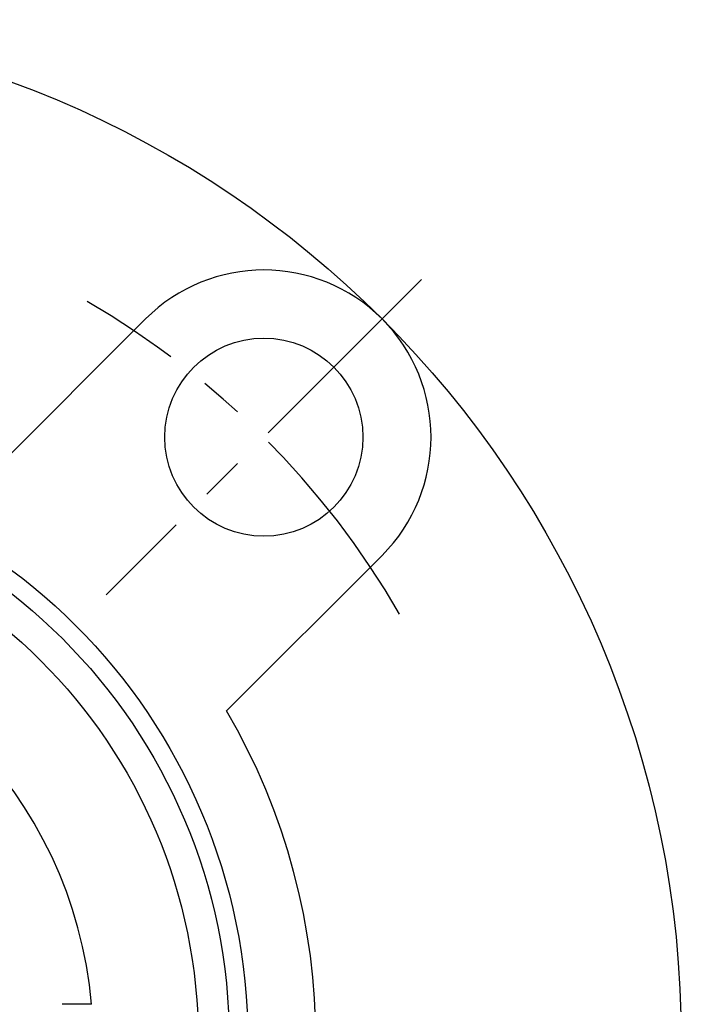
# Model space of a CAD drawing. Extents: x -93 to 207, y -93 to 207.
# Tile 9 of 11: x 29 to 82, y 3 to 82. Entities that reach past the tile are written whole.
import ezdxf

# ---------------------------------------------------------------- set-up
doc = ezdxf.new("R2010")
doc.units = 0
doc.header["$LTSCALE"] = 14
doc.linetypes.add('CENTER', pattern=[2, 1.25, -0.25, 0.25, -0.25])
doc.layers.get('0').update_dxf_attribs({"linetype": 'CONTINUOUS'})
doc.layers.add('CENTER', color=1, linetype='CENTER')

msp = doc.modelspace()

# ---------------------------------------------------------------- linework, layer by layer
for p, q in [((39.244, 58.336), (26.695, 45.786)), ((58.336, 39.244), (45.786, 26.695)), ((34.871, 3), (32.5, 3))]:
    msp.add_line(p, q)
for centre, radius in [((0, 0), 82.5), ((48.79, 48.79), 8), ((0, 0), 47.5), ((0, 0), 46), ((0, 0), 43.506)]:
    msp.add_circle(centre, radius)
for centre, radius, start, end in [((48.79, 48.79), 13.5, 315, 135), ((0, 0), 35, 4.9171, 85.0829), ((0, 0), 53, 329.75682, 30.24318)]:
    msp.add_arc(centre, radius, start, end)
at = {"layer": 'CENTER'}
msp.add_line((61.518, 61.518), (36.062, 36.062), dxfattribs=at)
msp.add_arc((0, 0), 69, 30.01057, 59.98943, dxfattribs=at)

doc.saveas('drawing.dxf')
